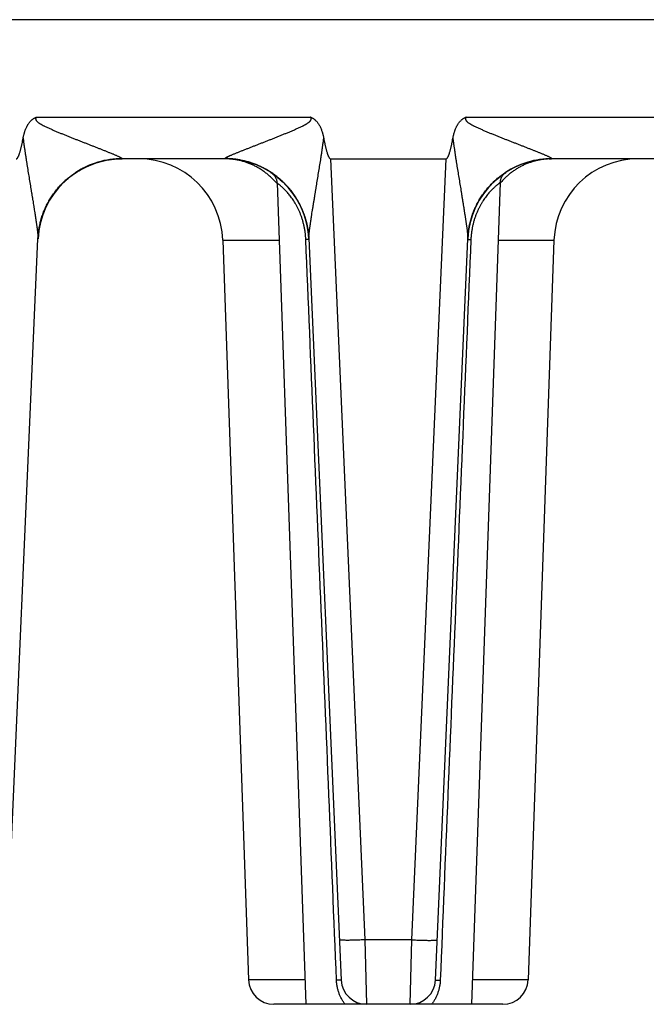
# Model space of a CAD drawing. Header units: inches. Extents: x 0 to 34, y 0 to 22.
# Tile 22 of 224: x 6.8 to 7.6, y 9 to 10.2. Entities that reach past the tile are written whole.
import ezdxf

# ---------------------------------------------------------------- set-up
doc = ezdxf.new("R2010")
doc.units = ezdxf.units.IN
doc.header["$LTSCALE"] = 1.87
doc.header["$MEASUREMENT"] = 0
doc.layers.get('0').update_dxf_attribs({"linetype": 'CONTINUOUS'})

msp = doc.modelspace()

# ---------------------------------------------------------------- linework, layer by layer
at = {"color": 7, "linetype": 'CONTINUOUS'}
for p, q in [((5.6526, 10.2097), (8.6729, 10.2097)), ((6.8488, 10.094), (7.1745, 10.094)), ((7.3592, 10.094), (7.6848, 10.094)), ((6.9477, 10.0444), (6.9507, 10.0445)), ((6.9507, 10.0447), (6.9507, 10.0445)), ((7.0726, 10.0445), (6.9507, 10.0445)), ((7.0726, 10.0445), (7.0726, 10.0447)), ((7.1983, 10.0445), (7.2388, 9.1172)), ((7.1983, 10.0445), (7.3354, 10.0445)), ((7.2949, 9.1172), (7.3354, 10.0445)), ((7.458, 10.0444), (7.4606, 10.0445)), ((7.4611, 10.0447), (7.4611, 10.0445)), ((7.583, 10.0445), (7.4611, 10.0445)), ((7.1275, 10.028), (7.1281, 10.0277)), ((7.128, 10.0277), (7.1286, 10.0273)), ((7.1286, 10.0273), (7.1291, 10.0269)), ((7.406, 10.0279), (7.4065, 10.0282)), ((7.4065, 10.0283), (7.4066, 10.0283)), ((7.1347, 10.0158), (7.1687, 9.0407)), ((7.3998, 10.0163), (7.3657, 9.0407)), ((6.864, 9.9944), (6.8644, 9.995)), ((6.8644, 9.9949), (6.8648, 9.9956)), ((6.8647, 9.9955), (6.8651, 9.9962)), ((6.8651, 9.9961), (6.8655, 9.9968)), ((6.8655, 9.9968), (6.8659, 9.9975)), ((6.8658, 9.9973), (6.8663, 9.9982)), ((6.8662, 9.9979), (6.8667, 9.9987)), ((7.1536, 10.0032), (7.1543, 10.0022)), ((7.1544, 10.0025), (7.1543, 10.0027)), ((7.3744, 9.9944), (7.3748, 9.995)), ((7.3747, 9.9949), (7.3751, 9.9956)), ((7.3751, 9.9955), (7.3755, 9.9962)), ((7.3755, 9.9961), (7.3758, 9.9968)), ((6.8583, 9.9827), (6.8586, 9.9835)), ((6.8585, 9.9832), (6.8589, 9.984)), ((6.8587, 9.9837), (6.8589, 9.9841)), ((6.8589, 9.984), (6.8591, 9.9846)), ((6.8593, 9.9851), (6.8595, 9.9856)), ((6.8595, 9.9856), (6.8598, 9.9861)), ((6.8598, 9.9861), (6.86, 9.9867)), ((6.86, 9.9866), (6.8603, 9.9872)), ((6.8602, 9.9871), (6.8605, 9.9878)), ((6.8605, 9.9876), (6.8608, 9.9883)), ((6.8607, 9.9881), (6.8611, 9.9888)), ((6.8609, 9.9886), (6.8613, 9.9894)), ((6.8612, 9.9891), (6.8616, 9.9899)), ((6.8614, 9.9896), (6.8619, 9.9905)), ((6.8617, 9.9901), (6.862, 9.9906)), ((6.8619, 9.9905), (6.8622, 9.9911)), ((6.8622, 9.991), (6.8625, 9.9917)), ((6.8625, 9.9916), (6.8628, 9.9922)), ((6.8628, 9.9922), (6.8631, 9.9927)), ((6.8631, 9.9927), (6.8634, 9.9933)), ((6.8634, 9.9933), (6.8637, 9.9939)), ((6.8637, 9.9938), (6.8641, 9.9944)), ((7.3687, 9.9827), (7.369, 9.9835)), ((7.3689, 9.9832), (7.3692, 9.984)), ((7.3691, 9.9837), (7.3695, 9.9846)), ((7.3693, 9.9841), (7.3695, 9.9846)), ((7.3697, 9.9851), (7.3699, 9.9856)), ((7.3699, 9.9856), (7.3702, 9.9861)), ((7.3701, 9.9861), (7.3704, 9.9867)), ((7.3704, 9.9866), (7.3707, 9.9872)), ((7.3706, 9.9871), (7.3709, 9.9878)), ((7.3708, 9.9876), (7.3712, 9.9883)), ((7.3711, 9.9881), (7.3714, 9.9888)), ((7.3713, 9.9886), (7.3717, 9.9894)), ((7.3716, 9.9891), (7.372, 9.9899)), ((7.3718, 9.9896), (7.3723, 9.9905)), ((7.3721, 9.9901), (7.3723, 9.9906)), ((7.3723, 9.9905), (7.3726, 9.9911)), ((7.3726, 9.991), (7.3729, 9.9917)), ((7.3729, 9.9916), (7.3732, 9.9922)), ((7.3732, 9.9922), (7.3735, 9.9927)), ((7.3735, 9.9927), (7.3738, 9.9933)), ((7.3738, 9.9933), (7.3741, 9.9939)), ((7.3741, 9.9938), (7.3744, 9.9944)), ((6.8544, 9.9713), (6.8546, 9.9721)), ((6.8545, 9.9718), (6.8547, 9.9725)), ((6.8546, 9.9722), (6.8548, 9.973)), ((6.8548, 9.9727), (6.855, 9.9734)), ((6.8549, 9.9732), (6.8551, 9.9738)), ((6.855, 9.9736), (6.8552, 9.9742)), ((6.8552, 9.9741), (6.8554, 9.9747)), ((6.8555, 9.9751), (6.8556, 9.9755)), ((6.8556, 9.9755), (6.8558, 9.976)), ((6.8558, 9.9759), (6.856, 9.9765)), ((6.8559, 9.9764), (6.8561, 9.977)), ((6.8561, 9.9768), (6.8563, 9.9775)), ((6.8562, 9.9773), (6.8565, 9.978)), ((6.8564, 9.9777), (6.8566, 9.9785)), ((6.8565, 9.9781), (6.8568, 9.979)), ((6.8569, 9.979), (6.857, 9.9795)), ((6.8572, 9.9799), (6.8574, 9.9805)), ((6.8574, 9.9804), (6.8576, 9.981)), ((6.8575, 9.9809), (6.8578, 9.9815)), ((6.8577, 9.9813), (6.858, 9.982)), ((6.8579, 9.9818), (6.8582, 9.9825)), ((6.8581, 9.9823), (6.8584, 9.983)), ((7.1662, 9.9798), (7.1666, 9.9787)), ((7.1664, 9.979), (7.1669, 9.9779)), ((7.1667, 9.9782), (7.167, 9.9775)), ((7.167, 9.9775), (7.1673, 9.9767)), ((7.1672, 9.9768), (7.1675, 9.976)), ((7.1674, 9.9763), (7.1678, 9.9752)), ((7.1677, 9.9755), (7.168, 9.9745)), ((7.1679, 9.9747), (7.1682, 9.9738)), ((7.1682, 9.974), (7.1684, 9.9731)), ((7.1684, 9.9732), (7.1686, 9.9724)), ((7.1686, 9.9725), (7.1688, 9.9717)), ((7.1688, 9.9717), (7.169, 9.971)), ((7.3647, 9.9713), (7.365, 9.9721)), ((7.3649, 9.9718), (7.3651, 9.9725)), ((7.365, 9.9722), (7.3652, 9.973)), ((7.3651, 9.9727), (7.3653, 9.9734)), ((7.3653, 9.9732), (7.3655, 9.9738)), ((7.3654, 9.9736), (7.3656, 9.9742)), ((7.3656, 9.9741), (7.3657, 9.9747)), ((7.3659, 9.9751), (7.366, 9.9755)), ((7.366, 9.9755), (7.3662, 9.976)), ((7.3661, 9.9759), (7.3663, 9.9765)), ((7.3663, 9.9764), (7.3665, 9.977)), ((7.3664, 9.9768), (7.3667, 9.9775)), ((7.3666, 9.9773), (7.3668, 9.978)), ((7.3668, 9.9777), (7.367, 9.9785)), ((7.3669, 9.9781), (7.3672, 9.979)), ((7.3672, 9.979), (7.3674, 9.9795)), ((7.3676, 9.9799), (7.3678, 9.9805)), ((7.3677, 9.9804), (7.368, 9.981)), ((7.3679, 9.9809), (7.3682, 9.9815)), ((7.3681, 9.9813), (7.3684, 9.982)), ((7.3683, 9.9818), (7.3686, 9.9825)), ((7.3685, 9.9823), (7.3688, 9.983)), ((6.8518, 9.9592), (6.8519, 9.96)), ((6.8519, 9.9599), (6.852, 9.9606)), ((6.852, 9.9609), (6.8522, 9.9616)), ((6.852, 9.9604), (6.8521, 9.9612)), ((6.8522, 9.962), (6.8524, 9.9629)), ((6.8522, 9.9615), (6.8523, 9.9622)), ((6.8523, 9.9626), (6.8525, 9.9633)), ((6.8524, 9.9629), (6.8526, 9.9637)), ((6.8525, 9.9636), (6.8527, 9.9643)), ((6.8526, 9.9641), (6.8528, 9.9647)), ((6.8527, 9.9646), (6.8528, 9.9651)), ((6.8528, 9.965), (6.853, 9.9658)), ((6.8529, 9.9654), (6.853, 9.9659)), ((6.853, 9.9658), (6.8532, 9.9665)), ((6.8531, 9.9663), (6.8532, 9.9669)), ((6.8532, 9.9668), (6.8533, 9.9673)), ((6.8533, 9.9672), (6.8534, 9.9677)), ((6.8534, 9.9676), (6.8536, 9.9685)), ((6.8535, 9.9681), (6.8537, 9.9689)), ((6.8536, 9.9685), (6.8538, 9.9693)), ((6.8537, 9.969), (6.8539, 9.9697)), ((6.8539, 9.9695), (6.854, 9.9701)), ((6.854, 9.9699), (6.8541, 9.9705)), ((6.8541, 9.9704), (6.8542, 9.9709)), ((6.8542, 9.9708), (6.8544, 9.9713)), ((7.169, 9.971), (7.1692, 9.9703)), ((7.1692, 9.9703), (7.1694, 9.9696)), ((7.1694, 9.9697), (7.1696, 9.9689)), ((7.1695, 9.9691), (7.1697, 9.9682)), ((7.1697, 9.9684), (7.1699, 9.9676)), ((7.1698, 9.9678), (7.1701, 9.9669)), ((7.17, 9.9672), (7.1702, 9.9663)), ((7.1701, 9.9667), (7.1703, 9.9656)), ((7.1702, 9.9661), (7.1704, 9.9655)), ((7.1703, 9.9656), (7.1705, 9.965)), ((7.1706, 9.9644), (7.1707, 9.9639)), ((7.1707, 9.9639), (7.1708, 9.9633)), ((7.1708, 9.9633), (7.1709, 9.9628)), ((7.1709, 9.9628), (7.171, 9.9622)), ((7.171, 9.9623), (7.1711, 9.9617)), ((7.1711, 9.9618), (7.1712, 9.9612)), ((7.1712, 9.9613), (7.1713, 9.9607)), ((7.1713, 9.9609), (7.1714, 9.9602)), ((7.1713, 9.9604), (7.1714, 9.9597)), ((7.1714, 9.9599), (7.1715, 9.9592)), ((7.3622, 9.9592), (7.3623, 9.96)), ((7.3623, 9.9604), (7.3625, 9.9612)), ((7.3623, 9.9599), (7.3624, 9.9606)), ((7.3624, 9.9609), (7.3625, 9.9616)), ((7.3625, 9.9615), (7.3627, 9.9622)), ((7.3626, 9.962), (7.3628, 9.9629)), ((7.3627, 9.9626), (7.3628, 9.9633)), ((7.3628, 9.9629), (7.3629, 9.9637)), ((7.3629, 9.9636), (7.3631, 9.9643)), ((7.363, 9.9641), (7.3631, 9.9647)), ((7.3631, 9.9646), (7.3632, 9.9651)), ((7.3632, 9.965), (7.3634, 9.9658)), ((7.3633, 9.9654), (7.3634, 9.9662)), ((7.3634, 9.9659), (7.3635, 9.9665)), ((7.3635, 9.9663), (7.3636, 9.9669)), ((7.3636, 9.9668), (7.3637, 9.9673)), ((7.3637, 9.9672), (7.3638, 9.9677)), ((7.3638, 9.9676), (7.3639, 9.9681)), ((7.3639, 9.9681), (7.3641, 9.9689)), ((7.364, 9.9685), (7.3642, 9.9693)), ((7.3641, 9.969), (7.3643, 9.9697)), ((7.3642, 9.9695), (7.3644, 9.9701)), ((7.3644, 9.9699), (7.3645, 9.9705)), ((7.3645, 9.9704), (7.3646, 9.9709)), ((7.3646, 9.9708), (7.3647, 9.9713)), ((6.8124, 9.0694), (6.8508, 9.9496)), ((6.8508, 9.95), (6.8509, 9.9503)), ((6.8508, 9.9496), (6.8508, 9.9501)), ((6.8508, 9.95), (6.8508, 9.9496)), ((6.8509, 9.9517), (6.851, 9.9523)), ((6.8509, 9.9512), (6.851, 9.9517)), ((6.8509, 9.9503), (6.8509, 9.9512)), ((6.851, 9.9527), (6.8511, 9.9532)), ((6.851, 9.9523), (6.851, 9.9527)), ((6.8511, 9.9537), (6.8512, 9.9544)), ((6.8511, 9.9532), (6.8511, 9.9538)), ((6.8512, 9.9547), (6.8513, 9.9553)), ((6.8512, 9.9542), (6.8512, 9.9547)), ((6.8513, 9.9558), (6.8514, 9.9564)), ((6.8513, 9.9553), (6.8514, 9.956)), ((6.8514, 9.9563), (6.8515, 9.957)), ((6.8515, 9.9574), (6.8516, 9.9581)), ((6.8515, 9.9569), (6.8515, 9.9575)), ((6.8516, 9.9581), (6.8517, 9.9588)), ((6.8517, 9.9587), (6.8518, 9.9593)), ((7.1725, 9.9488), (7.1689, 9.9487)), ((7.1715, 9.9595), (7.1716, 9.9586)), ((7.1716, 9.9588), (7.1717, 9.9582)), ((7.1716, 9.9583), (7.1718, 9.9574)), ((7.1717, 9.9578), (7.1718, 9.957)), ((7.1718, 9.9571), (7.1719, 9.9563)), ((7.1719, 9.9566), (7.172, 9.9559)), ((7.1719, 9.956), (7.172, 9.9553)), ((7.172, 9.9555), (7.1721, 9.9548)), ((7.1721, 9.955), (7.1721, 9.9544)), ((7.1721, 9.9545), (7.1722, 9.9538)), ((7.1722, 9.9539), (7.1722, 9.9533)), ((7.1722, 9.9533), (7.1723, 9.9528)), ((7.1722, 9.953), (7.1723, 9.9525)), ((7.1723, 9.9525), (7.1723, 9.952)), ((7.1723, 9.9521), (7.1724, 9.9515)), ((7.1724, 9.9515), (7.1724, 9.951)), ((7.1724, 9.951), (7.1724, 9.9505)), ((7.1724, 9.9506), (7.1724, 9.9501)), ((7.1724, 9.9503), (7.1725, 9.95)), ((7.1725, 9.9502), (7.2109, 9.0694)), ((7.3228, 9.0694), (7.3612, 9.9496)), ((7.3612, 9.9503), (7.3613, 9.9512)), ((7.3612, 9.95), (7.3612, 9.9503)), ((7.3612, 9.9496), (7.3612, 9.9501)), ((7.3612, 9.95), (7.3612, 9.9496)), ((7.3612, 9.9488), (7.3649, 9.9487)), ((7.3613, 9.9517), (7.3614, 9.9523)), ((7.3613, 9.9512), (7.3613, 9.9517)), ((7.3614, 9.9532), (7.3615, 9.9538)), ((7.3614, 9.9527), (7.3615, 9.9532)), ((7.3614, 9.9523), (7.3614, 9.9527)), ((7.3615, 9.9542), (7.3616, 9.9547)), ((7.3615, 9.9537), (7.3616, 9.9544)), ((7.3616, 9.9553), (7.3617, 9.956)), ((7.3616, 9.9547), (7.3617, 9.9553)), ((7.3617, 9.9558), (7.3618, 9.9564)), ((7.3618, 9.9569), (7.3619, 9.9575)), ((7.3618, 9.9563), (7.3619, 9.957)), ((7.3619, 9.9574), (7.362, 9.9581)), ((7.362, 9.9581), (7.3621, 9.9588)), ((7.3621, 9.9587), (7.3622, 9.9593)), ((7.0703, 9.948), (7.1009, 9.0696)), ((7.0703, 9.948), (7.137, 9.948)), ((7.3974, 9.948), (7.4635, 9.948)), ((7.4635, 9.948), (7.4328, 9.0696)), ((7.2949, 9.1172), (7.2388, 9.1172)), ((7.2388, 9.1172), (7.2409, 9.0407)), ((7.2928, 9.0407), (7.2949, 9.1172)), ((7.1677, 9.0696), (7.1009, 9.0696)), ((7.2109, 9.0694), (7.2053, 9.0692)), ((7.3228, 9.0694), (7.3285, 9.0692)), ((7.4328, 9.0696), (7.3667, 9.0696)), ((7.4029, 9.0407), (7.1309, 9.0407))]:
    msp.add_line(p, q, dxfattribs=at)
for points in [[(6.8961, 10.0282), (6.8977, 10.0293), (6.8995, 10.0304), (6.9014, 10.0315), (6.9036, 10.0327), (6.9059, 10.0339), (6.9085, 10.0351), (6.9112, 10.0363), (6.9141, 10.0375), (6.917, 10.0386), (6.92, 10.0396), (6.923, 10.0406), (6.926, 10.0414), (6.9291, 10.0421), (6.9321, 10.0427), (6.9352, 10.0433), (6.9383, 10.0437), (6.9415, 10.044), (6.9446, 10.0443), (6.9477, 10.0444)], [(6.8666, 9.9985), (6.867, 9.9991), (6.8673, 9.9997), (6.8677, 10.0003), (6.8682, 10.0009), (6.8686, 10.0015), (6.869, 10.0021), (6.8694, 10.0027), (6.8699, 10.0034), (6.8703, 10.004), (6.8708, 10.0046), (6.8712, 10.0052), (6.8717, 10.0058), (6.8722, 10.0064), (6.8727, 10.0071), (6.8732, 10.0077), (6.8737, 10.0083), (6.8743, 10.0089), (6.8748, 10.0096), (6.8753, 10.0102), (6.8759, 10.0108), (6.8765, 10.0115), (6.877, 10.0121), (6.8776, 10.0128), (6.8783, 10.0134), (6.8789, 10.0141), (6.8796, 10.0147), (6.8802, 10.0154), (6.881, 10.0162), (6.8818, 10.0169), (6.8826, 10.0177), (6.8835, 10.0186), (6.8845, 10.0194), (6.8855, 10.0203), (6.8865, 10.0212), (6.8876, 10.0221), (6.8888, 10.023), (6.89, 10.0239), (6.8912, 10.0249), (6.8925, 10.0258), (6.8939, 10.0268), (6.8954, 10.0278), (6.8961, 10.0282)], [(7.1289, 10.0271), (7.1298, 10.0265), (7.1317, 10.0251), (7.1336, 10.0237), (7.1353, 10.0224), (7.1369, 10.021), (7.1385, 10.0197), (7.14, 10.0184), (7.1414, 10.0171), (7.1427, 10.0158), (7.144, 10.0145), (7.1452, 10.0132), (7.1464, 10.012), (7.1475, 10.0107), (7.1486, 10.0095), (7.1496, 10.0083), (7.1505, 10.0071), (7.1515, 10.006), (7.1523, 10.0048), (7.1532, 10.0037), (7.154, 10.0026), (7.1547, 10.0015), (7.1555, 10.0005), (7.1561, 9.9994), (7.1568, 9.9984), (7.1574, 9.9974), (7.158, 9.9964), (7.1586, 9.9955), (7.1592, 9.9945), (7.1597, 9.9936), (7.1602, 9.9926), (7.1607, 9.9917), (7.1612, 9.9908), (7.1617, 9.9899), (7.1621, 9.989), (7.1626, 9.9881), (7.163, 9.9872), (7.1634, 9.9864), (7.1638, 9.9855), (7.1642, 9.9847), (7.1645, 9.9839), (7.1649, 9.983), (7.1652, 9.9822), (7.1655, 9.9814), (7.1659, 9.9806), (7.1662, 9.9798)], [(7.1291, 10.0269), (7.1296, 10.0265), (7.1301, 10.026), (7.1306, 10.0255), (7.1311, 10.0249), (7.1316, 10.0244), (7.132, 10.0238), (7.1324, 10.0232), (7.1328, 10.0225), (7.1331, 10.0219), (7.1334, 10.0212), (7.1337, 10.0206), (7.1339, 10.0199), (7.1341, 10.0192), (7.1343, 10.0185), (7.1345, 10.0178), (7.1346, 10.0171), (7.1346, 10.0163), (7.1347, 10.0158)], [(7.1383, 10.0199), (7.139, 10.0193), (7.1404, 10.018), (7.1418, 10.0167), (7.1431, 10.0154), (7.1443, 10.0141), (7.1455, 10.0129), (7.1467, 10.0116), (7.1478, 10.0104), (7.1489, 10.0092), (7.1499, 10.0079), (7.1509, 10.0067), (7.1518, 10.0055), (7.1527, 10.0043), (7.1536, 10.0032)], [(7.3758, 9.9968), (7.3762, 9.9973), (7.3766, 9.9979), (7.3769, 9.9985), (7.3773, 9.9991), (7.3777, 9.9997), (7.3781, 10.0003), (7.3785, 10.0009), (7.3789, 10.0015), (7.3794, 10.0021), (7.3798, 10.0027), (7.3802, 10.0034), (7.3807, 10.004), (7.3812, 10.0046), (7.3816, 10.0052), (7.3821, 10.0058), (7.3826, 10.0064), (7.3831, 10.0071), (7.3836, 10.0077), (7.3841, 10.0083), (7.3846, 10.0089), (7.3852, 10.0096), (7.3857, 10.0102), (7.3863, 10.0108), (7.3868, 10.0115), (7.3874, 10.0121), (7.388, 10.0128), (7.3886, 10.0134), (7.3893, 10.0141), (7.3899, 10.0147), (7.3906, 10.0154), (7.3913, 10.0162), (7.3921, 10.0169), (7.393, 10.0177), (7.3939, 10.0186), (7.3949, 10.0194), (7.3959, 10.0203), (7.3969, 10.0212), (7.398, 10.0221), (7.3992, 10.023), (7.4004, 10.0239), (7.4016, 10.0249), (7.4029, 10.0258), (7.4043, 10.0268), (7.4057, 10.0278), (7.4062, 10.028)], [(7.3998, 10.0163), (7.3998, 10.0168), (7.3999, 10.0176), (7.4, 10.0183), (7.4001, 10.019), (7.4003, 10.0197), (7.4005, 10.0204), (7.4008, 10.0211), (7.401, 10.0218), (7.4013, 10.0224), (7.4017, 10.0231), (7.4021, 10.0237), (7.4025, 10.0243), (7.4029, 10.0249), (7.4033, 10.0255), (7.4038, 10.026), (7.4043, 10.0265), (7.4049, 10.027), (7.4054, 10.0275), (7.406, 10.0279)], [(6.8591, 9.9846), (6.8593, 9.9851), (6.8595, 9.9856)], [(7.3695, 9.9846), (7.3697, 9.9851), (7.3699, 9.9856)], [(6.8553, 9.9746), (6.8555, 9.9751), (6.8556, 9.9755)], [(6.8567, 9.9786), (6.857, 9.9795), (6.8572, 9.98)], [(7.3657, 9.9746), (7.3659, 9.9751), (7.366, 9.9755)], [(7.3671, 9.9786), (7.3674, 9.9795), (7.3676, 9.98)], [(7.1705, 9.965), (7.1706, 9.9644), (7.1707, 9.9639)]]:
    msp.add_lwpolyline(points, dxfattribs=at)
for centre, radius, start, end in [((6.9507, 9.9445), 0.1, 90, 177.0422), ((6.9507, 9.9444), 0.1003, 89.9589, 123.2599), ((6.9703, 9.9445), 0.1, 2, 90), ((7.0726, 9.9445), 0.1, 2.9539, 90), ((7.4611, 9.9445), 0.1, 90, 177.0461), ((7.461, 9.9444), 0.1003, 89.9589, 123.2599), ((7.5635, 9.9445), 0.1, 90, 178), ((7.468, 9.9566), 0.0904, 138.8255, 139.0129), ((7.0735, 9.9453), 0.0991, 3.4593, 35.2886), ((6.8346, 9.9502), 0.0163, 359.1261, 359.397), ((7.3449, 9.9502), 0.0163, 359.1261, 359.397), ((7.1309, 9.0707), 0.03, 182, 270), ((7.2409, 9.0707), 0.03, 182.5, 270), ((7.2928, 9.0707), 0.03, 270, 357.4999), ((7.4029, 9.0707), 0.03, 270, 358)]:
    msp.add_arc(centre, radius, start, end, dxfattribs=at)
for points, knots in [([(6.8332, 10.0689), (6.8334, 10.0702), (6.8337, 10.0717), (6.8342, 10.0736), (6.8345, 10.0745), (6.8347, 10.0755), (6.8351, 10.0767), (6.8355, 10.0779), (6.8359, 10.0791), (6.8364, 10.0803), (6.8371, 10.0818), (6.8378, 10.0832), (6.8384, 10.0844), (6.8391, 10.0855), (6.84, 10.0868), (6.8411, 10.0883), (6.8424, 10.0898), (6.8436, 10.0908), (6.8446, 10.0916), (6.8454, 10.0922), (6.8461, 10.0926), (6.8467, 10.093), (6.8471, 10.0932), (6.8475, 10.0934), (6.8479, 10.0936), (6.8484, 10.0938), (6.8487, 10.094), (6.8488, 10.094)], [0, 0, 0, 0, 0.124997, 0.15625, 0.187503, 0.218755, 0.250008, 0.312511, 0.343764, 0.375016, 0.437517, 0.500017, 0.53127, 0.562522, 0.625018, 0.687511, 0.750002, 0.812488, 0.84374, 0.874991, 0.906241, 0.921868, 0.937494, 0.953121, 0.968747, 0.984374, 1, 1, 1, 1]), ([(6.8488, 10.094), (6.8488, 10.094), (6.8487, 10.0938), (6.8485, 10.0936), (6.8484, 10.0934), (6.8483, 10.0932), (6.8482, 10.0929), (6.8481, 10.0927), (6.8481, 10.0924), (6.848, 10.0922), (6.848, 10.0919), (6.848, 10.0917), (6.8481, 10.0914), (6.8481, 10.0911), (6.8483, 10.0907), (6.8485, 10.0902), (6.8488, 10.0898), (6.8491, 10.0894), (6.8495, 10.089), (6.8499, 10.0887), (6.8502, 10.0883), (6.8508, 10.0879), (6.8515, 10.0874), (6.8522, 10.0869), (6.8527, 10.0865), (6.8533, 10.0862), (6.854, 10.0857), (6.8549, 10.0852), (6.8558, 10.0847), (6.8567, 10.0842), (6.8576, 10.0838), (6.8588, 10.0832), (6.8604, 10.0824), (6.8622, 10.0815), (6.8641, 10.0807), (6.8659, 10.0799), (6.8678, 10.0791), (6.8697, 10.0783), (6.8715, 10.0775), (6.874, 10.0764), (6.8772, 10.0751), (6.8809, 10.0736), (6.8847, 10.0721), (6.8884, 10.0706), (6.8921, 10.0691), (6.8959, 10.0676), (6.8996, 10.0662), (6.9033, 10.0647), (6.9069, 10.0633), (6.9106, 10.0619), (6.9142, 10.0604), (6.9172, 10.0593), (6.9196, 10.0583), (6.9214, 10.0576), (6.9232, 10.0569), (6.9255, 10.056), (6.9278, 10.0551), (6.9301, 10.0542), (6.9318, 10.0535), (6.9335, 10.0528), (6.9351, 10.0522), (6.9367, 10.0515), (6.9383, 10.0509), (6.9399, 10.0502), (6.9414, 10.0496), (6.9428, 10.049), (6.9442, 10.0484), (6.9455, 10.0478), (6.9467, 10.0472), (6.9477, 10.0468), (6.9484, 10.0464), (6.9488, 10.0462), (6.9493, 10.0459), (6.9496, 10.0457), (6.95, 10.0455), (6.9502, 10.0454), (6.9504, 10.0452), (6.9505, 10.0451), (6.9505, 10.0451), (6.9506, 10.045), (6.9507, 10.0449), (6.9507, 10.0449), (6.9507, 10.0448), (6.9507, 10.0447), (6.9507, 10.0447)], [0, 0, 0, 0, 0.002203, 0.004405, 0.006608, 0.00881, 0.011012, 0.013214, 0.015414, 0.017615, 0.019815, 0.022014, 0.024213, 0.026411, 0.030803, 0.035196, 0.039588, 0.043981, 0.048373, 0.052765, 0.057156, 0.061547, 0.070327, 0.079107, 0.083496, 0.087885, 0.096661, 0.105436, 0.114208, 0.122979, 0.131748, 0.140514, 0.15804, 0.175557, 0.193063, 0.210558, 0.228041, 0.245511, 0.262968, 0.28041, 0.315247, 0.350014, 0.384702, 0.419302, 0.453801, 0.488186, 0.522442, 0.55655, 0.590487, 0.624227, 0.657738, 0.690977, 0.70748, 0.723895, 0.740213, 0.756423, 0.788478, 0.80429, 0.819939, 0.8354, 0.850646, 0.865649, 0.880369, 0.894761, 0.908768, 0.922318, 0.935324, 0.947673, 0.959224, 0.969798, 0.974654, 0.979181, 0.983344, 0.987112, 0.990449, 0.993319, 0.994572, 0.995701, 0.996704, 0.997581, 0.998336, 0.998978, 0.999523, 1, 1, 1, 1]), ([(7.0726, 10.0447), (7.0726, 10.0447), (7.0726, 10.0448), (7.0726, 10.0449), (7.0726, 10.0449), (7.0727, 10.045), (7.0728, 10.0451), (7.0728, 10.0451), (7.0729, 10.0452), (7.0731, 10.0453), (7.0732, 10.0454), (7.0733, 10.0455), (7.0735, 10.0456), (7.0737, 10.0458), (7.074, 10.0459), (7.0745, 10.0462), (7.0749, 10.0464), (7.0754, 10.0467), (7.076, 10.0469), (7.0765, 10.0472), (7.0771, 10.0475), (7.0778, 10.0478), (7.0784, 10.0481), (7.0793, 10.0485), (7.0805, 10.049), (7.0819, 10.0496), (7.0834, 10.0502), (7.085, 10.0509), (7.0866, 10.0515), (7.0882, 10.0522), (7.0898, 10.0528), (7.0915, 10.0535), (7.0932, 10.0542), (7.0949, 10.0549), (7.0966, 10.0555), (7.0984, 10.0562), (7.1001, 10.0569), (7.1019, 10.0576), (7.1037, 10.0583), (7.1061, 10.0593), (7.1091, 10.0604), (7.1121, 10.0616), (7.1145, 10.0626), (7.117, 10.0635), (7.12, 10.0647), (7.1237, 10.0662), (7.1274, 10.0676), (7.1312, 10.0691), (7.1349, 10.0706), (7.1386, 10.0721), (7.1424, 10.0736), (7.1461, 10.0751), (7.1499, 10.0767), (7.153, 10.078), (7.1555, 10.0791), (7.1574, 10.0799), (7.1592, 10.0807), (7.1611, 10.0815), (7.1629, 10.0824), (7.1645, 10.0832), (7.1657, 10.0838), (7.1666, 10.0842), (7.1675, 10.0847), (7.1682, 10.0851), (7.1688, 10.0855), (7.1693, 10.0857), (7.1697, 10.086), (7.1701, 10.0862), (7.1706, 10.0865), (7.1711, 10.0869), (7.1718, 10.0874), (7.1725, 10.0879), (7.1731, 10.0883), (7.1734, 10.0887), (7.1738, 10.089), (7.1741, 10.0894), (7.1745, 10.0898), (7.1747, 10.0901), (7.1749, 10.0904), (7.175, 10.0907), (7.1751, 10.0909), (7.1752, 10.0912), (7.1752, 10.0914), (7.1753, 10.0917), (7.1753, 10.0919), (7.1753, 10.0922), (7.1752, 10.0924), (7.1752, 10.0927), (7.1751, 10.0929), (7.175, 10.0932), (7.1749, 10.0933), (7.1748, 10.0935), (7.1748, 10.0936), (7.1747, 10.0937), (7.1746, 10.0939), (7.1745, 10.094), (7.1745, 10.094)], [0, 0, 0, 0, 0.000477, 0.001022, 0.001664, 0.00242, 0.003298, 0.004301, 0.005429, 0.00668, 0.008054, 0.009549, 0.011163, 0.012889, 0.01666, 0.020821, 0.025344, 0.030201, 0.035356, 0.04078, 0.046443, 0.052327, 0.058411, 0.064676, 0.077684, 0.091233, 0.105238, 0.119632, 0.134352, 0.149353, 0.164601, 0.180062, 0.195708, 0.211521, 0.227483, 0.243577, 0.259787, 0.276104, 0.292519, 0.309022, 0.342261, 0.375771, 0.392615, 0.409511, 0.443448, 0.477556, 0.511811, 0.546196, 0.580695, 0.615295, 0.649983, 0.68475, 0.719586, 0.754485, 0.771955, 0.789438, 0.806932, 0.824438, 0.841955, 0.859481, 0.868247, 0.877016, 0.885787, 0.894559, 0.898947, 0.903334, 0.907722, 0.91211, 0.916499, 0.920888, 0.929668, 0.938448, 0.942839, 0.94723, 0.951622, 0.956014, 0.960406, 0.964799, 0.966996, 0.969193, 0.971391, 0.973589, 0.975787, 0.977986, 0.980185, 0.982385, 0.984585, 0.986786, 0.988988, 0.991189, 0.993392, 0.994493, 0.995594, 0.996696, 0.997797, 1, 1, 1, 1]), ([(7.1745, 10.094), (7.1745, 10.094), (7.1747, 10.0939), (7.1749, 10.0938), (7.1751, 10.0937), (7.1753, 10.0936), (7.1756, 10.0935), (7.1758, 10.0934), (7.176, 10.0933), (7.1763, 10.0932), (7.1766, 10.093), (7.1772, 10.0926), (7.1781, 10.092), (7.1792, 10.0913), (7.1801, 10.0904), (7.1811, 10.0895), (7.1822, 10.0883), (7.1833, 10.0868), (7.1844, 10.0852), (7.1857, 10.083), (7.1866, 10.0809), (7.1873, 10.0791), (7.1878, 10.0779), (7.1883, 10.0764), (7.1888, 10.0749), (7.1891, 10.0736), (7.1894, 10.0724), (7.1898, 10.0708), (7.19, 10.0695), (7.1901, 10.0689)], [0, 0, 0, 0, 0.007814, 0.015627, 0.023441, 0.031254, 0.039068, 0.046882, 0.054696, 0.062509, 0.078136, 0.093764, 0.125016, 0.187501, 0.218754, 0.250008, 0.3125, 0.374996, 0.437495, 0.499995, 0.624959, 0.656213, 0.687467, 0.749972, 0.812478, 0.843732, 0.874986, 0.937493, 1, 1, 1, 1]), ([(7.3435, 10.0689), (7.3438, 10.0702), (7.3441, 10.0717), (7.3446, 10.0736), (7.3448, 10.0745), (7.3451, 10.0755), (7.3455, 10.0767), (7.3459, 10.0779), (7.3463, 10.0791), (7.3468, 10.0803), (7.3474, 10.0818), (7.3482, 10.0832), (7.3488, 10.0844), (7.3494, 10.0855), (7.3503, 10.0868), (7.3515, 10.0883), (7.3528, 10.0898), (7.354, 10.0908), (7.355, 10.0916), (7.3558, 10.0922), (7.3565, 10.0926), (7.357, 10.093), (7.3575, 10.0932), (7.3579, 10.0934), (7.3583, 10.0936), (7.3588, 10.0938), (7.3591, 10.094), (7.3592, 10.094)], [0, 0, 0, 0, 0.124997, 0.15625, 0.187503, 0.218755, 0.250008, 0.312511, 0.343764, 0.375016, 0.437517, 0.500017, 0.53127, 0.562522, 0.625018, 0.687511, 0.750002, 0.812488, 0.84374, 0.874991, 0.906241, 0.921868, 0.937494, 0.953121, 0.968747, 0.984374, 1, 1, 1, 1]), ([(7.3592, 10.094), (7.3591, 10.094), (7.359, 10.0938), (7.3589, 10.0936), (7.3588, 10.0934), (7.3587, 10.0932), (7.3586, 10.0929), (7.3585, 10.0927), (7.3584, 10.0924), (7.3584, 10.0922), (7.3584, 10.0919), (7.3584, 10.0917), (7.3584, 10.0914), (7.3585, 10.0911), (7.3587, 10.0907), (7.3589, 10.0902), (7.3592, 10.0898), (7.3595, 10.0894), (7.3599, 10.089), (7.3602, 10.0887), (7.3606, 10.0883), (7.3611, 10.0879), (7.3618, 10.0874), (7.3625, 10.0869), (7.3631, 10.0865), (7.3637, 10.0862), (7.3644, 10.0857), (7.3653, 10.0852), (7.3662, 10.0847), (7.3671, 10.0842), (7.368, 10.0838), (7.3692, 10.0832), (7.3707, 10.0824), (7.3726, 10.0815), (7.3744, 10.0807), (7.3763, 10.0799), (7.3782, 10.0791), (7.38, 10.0783), (7.3819, 10.0775), (7.3844, 10.0764), (7.3875, 10.0751), (7.3913, 10.0736), (7.395, 10.0721), (7.3988, 10.0706), (7.4025, 10.0691), (7.4062, 10.0676), (7.4099, 10.0662), (7.4136, 10.0647), (7.4173, 10.0633), (7.421, 10.0619), (7.4246, 10.0604), (7.4276, 10.0593), (7.43, 10.0583), (7.4318, 10.0576), (7.4336, 10.0569), (7.4359, 10.056), (7.4382, 10.0551), (7.4405, 10.0542), (7.4422, 10.0535), (7.4438, 10.0528), (7.4455, 10.0522), (7.4471, 10.0515), (7.4487, 10.0509), (7.4502, 10.0502), (7.4517, 10.0496), (7.4532, 10.049), (7.4546, 10.0484), (7.4559, 10.0478), (7.4571, 10.0472), (7.458, 10.0468), (7.4587, 10.0464), (7.4592, 10.0462), (7.4596, 10.0459), (7.46, 10.0457), (7.4603, 10.0455), (7.4606, 10.0454), (7.4607, 10.0452), (7.4608, 10.0451), (7.4609, 10.0451), (7.461, 10.045), (7.461, 10.0449), (7.4611, 10.0449), (7.4611, 10.0448), (7.4611, 10.0447), (7.4611, 10.0447)], [0, 0, 0, 0, 0.002203, 0.004405, 0.006608, 0.00881, 0.011012, 0.013214, 0.015414, 0.017615, 0.019815, 0.022014, 0.024213, 0.026411, 0.030803, 0.035196, 0.039588, 0.043981, 0.048373, 0.052765, 0.057156, 0.061547, 0.070327, 0.079107, 0.083496, 0.087885, 0.096661, 0.105436, 0.114208, 0.122979, 0.131748, 0.140514, 0.15804, 0.175557, 0.193063, 0.210558, 0.228041, 0.245511, 0.262968, 0.28041, 0.315247, 0.350014, 0.384702, 0.419302, 0.453801, 0.488186, 0.522442, 0.55655, 0.590487, 0.624227, 0.657738, 0.690977, 0.70748, 0.723895, 0.740213, 0.756423, 0.788478, 0.80429, 0.819939, 0.8354, 0.850646, 0.865649, 0.880369, 0.894761, 0.908768, 0.922318, 0.935324, 0.947673, 0.959224, 0.969798, 0.974654, 0.979181, 0.983344, 0.987112, 0.990449, 0.993319, 0.994572, 0.995701, 0.996704, 0.997581, 0.998336, 0.998978, 0.999523, 1, 1, 1, 1]), ([(6.825, 10.0445), (6.8251, 10.0445), (6.8252, 10.0445), (6.8254, 10.0445), (6.8256, 10.0446), (6.8258, 10.0447), (6.8259, 10.0449), (6.8261, 10.045), (6.8264, 10.0453), (6.8266, 10.0456), (6.8268, 10.046), (6.827, 10.0463), (6.8273, 10.0468), (6.8276, 10.0474), (6.8279, 10.0482), (6.8282, 10.0489), (6.8285, 10.0497), (6.8288, 10.0505), (6.8291, 10.0515), (6.8295, 10.0528), (6.83, 10.0544), (6.8304, 10.056), (6.8308, 10.0576), (6.8312, 10.0592), (6.8315, 10.0608), (6.832, 10.063), (6.8326, 10.0657), (6.833, 10.0678), (6.8332, 10.0689)], [0, 0, 0, 0, 0.007804, 0.015611, 0.02342, 0.031231, 0.039044, 0.046857, 0.062477, 0.078101, 0.093726, 0.109351, 0.124977, 0.156226, 0.187476, 0.218727, 0.249978, 0.281229, 0.31248, 0.374981, 0.437483, 0.499984, 0.562486, 0.624988, 0.687491, 0.749993, 0.874996, 1, 1, 1, 1]), ([(6.8332, 10.0689), (6.8333, 10.0676), (6.8336, 10.0656), (6.8339, 10.063), (6.8342, 10.0611), (6.8344, 10.0591), (6.8348, 10.0565), (6.8353, 10.0532), (6.8359, 10.0493), (6.8365, 10.0455), (6.8371, 10.0416), (6.8379, 10.0364), (6.8389, 10.0299), (6.8402, 10.0222), (6.8414, 10.0145), (6.8425, 10.0081), (6.8433, 10.003), (6.844, 9.9992), (6.8446, 9.9954), (6.8452, 9.9916), (6.8457, 9.9885), (6.8461, 9.9859), (6.8465, 9.9835), (6.8469, 9.981), (6.8473, 9.9785), (6.8476, 9.9766), (6.8478, 9.9748), (6.8481, 9.973), (6.8484, 9.9711), (6.8487, 9.9693), (6.8489, 9.9675), (6.8492, 9.9658), (6.8494, 9.964), (6.8497, 9.9623), (6.8499, 9.9605), (6.8501, 9.9591), (6.8502, 9.958), (6.8503, 9.9572), (6.8504, 9.9564), (6.8505, 9.9556), (6.8505, 9.9548), (6.8506, 9.9541), (6.8507, 9.9534), (6.8507, 9.953), (6.8507, 9.9526), (6.8508, 9.9523), (6.8508, 9.9519), (6.8508, 9.9516), (6.8508, 9.9513), (6.8508, 9.9509), (6.8508, 9.9506), (6.8508, 9.9503), (6.8508, 9.9501), (6.8508, 9.9501)], [0, 0, 0, 0, 0.0329, 0.049343, 0.065781, 0.082214, 0.098641, 0.131478, 0.164289, 0.197074, 0.229828, 0.26255, 0.327884, 0.393045, 0.457999, 0.522694, 0.554926, 0.587066, 0.619103, 0.651022, 0.682804, 0.698635, 0.714421, 0.745843, 0.761472, 0.777037, 0.792532, 0.807945, 0.823264, 0.838485, 0.853594, 0.868562, 0.883374, 0.898005, 0.912415, 0.926559, 0.933511, 0.940373, 0.947137, 0.953779, 0.960286, 0.966651, 0.972844, 0.975857, 0.978814, 0.981728, 0.984587, 0.987368, 0.990058, 0.992656, 0.995189, 0.997648, 1, 1, 1, 1]), ([(7.1725, 9.9496), (7.1725, 9.9498), (7.1725, 9.9502), (7.1725, 9.9508), (7.1725, 9.9514), (7.1725, 9.9521), (7.1726, 9.9528), (7.1726, 9.9535), (7.1727, 9.9542), (7.1728, 9.9549), (7.1728, 9.9554), (7.1729, 9.9559), (7.1729, 9.9566), (7.173, 9.9574), (7.1732, 9.9585), (7.1733, 9.9596), (7.1734, 9.9608), (7.1736, 9.9619), (7.1738, 9.9634), (7.174, 9.9648), (7.1742, 9.966), (7.1743, 9.9672), (7.1746, 9.9687), (7.1748, 9.9705), (7.1751, 9.9724), (7.1754, 9.9742), (7.1757, 9.9767), (7.1762, 9.9798), (7.1767, 9.9829), (7.1771, 9.9854), (7.1774, 9.9873), (7.1777, 9.9892), (7.1781, 9.9917), (7.1787, 9.9949), (7.1793, 9.9987), (7.1799, 10.0026), (7.1805, 10.0064), (7.1812, 10.0103), (7.182, 10.0154), (7.1831, 10.0219), (7.1843, 10.0297), (7.1856, 10.0375), (7.1866, 10.044), (7.1874, 10.0492), (7.1879, 10.0525), (7.1883, 10.0551), (7.1887, 10.0577), (7.1891, 10.061), (7.1897, 10.065), (7.19, 10.0676), (7.1901, 10.0689)], [0, 0, 0, 0, 0.004468, 0.009256, 0.014448, 0.020076, 0.025888, 0.0319, 0.038134, 0.04457, 0.047846, 0.051148, 0.057833, 0.064629, 0.071529, 0.085606, 0.092761, 0.099975, 0.114559, 0.129357, 0.136824, 0.144326, 0.159429, 0.174654, 0.189988, 0.205419, 0.220934, 0.252175, 0.283657, 0.299477, 0.315343, 0.331251, 0.347196, 0.379188, 0.411303, 0.443526, 0.475842, 0.508239, 0.54071, 0.60584, 0.671183, 0.7367, 0.802362, 0.835239, 0.868145, 0.884607, 0.901076, 0.93403, 0.967005, 1, 1, 1, 1]), ([(7.1901, 10.0689), (7.1903, 10.0678), (7.1907, 10.0657), (7.1913, 10.063), (7.1918, 10.0608), (7.1921, 10.0592), (7.1925, 10.0576), (7.1929, 10.056), (7.1933, 10.0544), (7.1938, 10.0528), (7.1942, 10.0515), (7.1945, 10.0505), (7.1948, 10.0497), (7.195, 10.0489), (7.1954, 10.0482), (7.1957, 10.0474), (7.196, 10.0468), (7.1963, 10.0463), (7.1965, 10.046), (7.1967, 10.0456), (7.1969, 10.0453), (7.1972, 10.045), (7.1974, 10.0449), (7.1975, 10.0447), (7.1977, 10.0446), (7.1979, 10.0445), (7.1981, 10.0445), (7.1982, 10.0445), (7.1983, 10.0445)], [0, 0, 0, 0, 0.125004, 0.250007, 0.312509, 0.375012, 0.437514, 0.500016, 0.562517, 0.625019, 0.68752, 0.718771, 0.750022, 0.781273, 0.812524, 0.843774, 0.875023, 0.890649, 0.906274, 0.921899, 0.937523, 0.953143, 0.960956, 0.968769, 0.97658, 0.984389, 0.992196, 1, 1, 1, 1]), ([(7.3354, 10.0445), (7.3354, 10.0445), (7.3356, 10.0445), (7.3358, 10.0445), (7.336, 10.0446), (7.3361, 10.0447), (7.3363, 10.0449), (7.3365, 10.045), (7.3367, 10.0453), (7.337, 10.0456), (7.3372, 10.046), (7.3374, 10.0463), (7.3377, 10.0468), (7.338, 10.0474), (7.3383, 10.0482), (7.3386, 10.0489), (7.3389, 10.0497), (7.3392, 10.0505), (7.3395, 10.0515), (7.3399, 10.0528), (7.3404, 10.0544), (7.3408, 10.056), (7.3412, 10.0576), (7.3416, 10.0592), (7.3419, 10.0608), (7.3424, 10.063), (7.3429, 10.0657), (7.3433, 10.0678), (7.3435, 10.0689)], [0, 0, 0, 0, 0.007804, 0.015611, 0.02342, 0.031231, 0.039044, 0.046857, 0.062477, 0.078101, 0.093726, 0.109351, 0.124977, 0.156226, 0.187476, 0.218727, 0.249978, 0.281229, 0.31248, 0.374981, 0.437483, 0.499984, 0.562486, 0.624988, 0.687491, 0.749993, 0.874996, 1, 1, 1, 1]), ([(7.3435, 10.0689), (7.3437, 10.0676), (7.3439, 10.0656), (7.3443, 10.063), (7.3445, 10.0611), (7.3448, 10.0591), (7.3452, 10.0565), (7.3456, 10.0532), (7.3462, 10.0493), (7.3468, 10.0455), (7.3474, 10.0416), (7.3483, 10.0364), (7.3493, 10.0299), (7.3506, 10.0222), (7.3518, 10.0145), (7.3529, 10.0081), (7.3537, 10.003), (7.3543, 9.9992), (7.3549, 9.9954), (7.3556, 9.9916), (7.3561, 9.9885), (7.3565, 9.9859), (7.3569, 9.9835), (7.3573, 9.981), (7.3576, 9.9785), (7.3579, 9.9766), (7.3582, 9.9748), (7.3585, 9.973), (7.3588, 9.9711), (7.359, 9.9693), (7.3593, 9.9675), (7.3595, 9.9658), (7.3598, 9.964), (7.36, 9.9623), (7.3603, 9.9605), (7.3604, 9.9591), (7.3606, 9.958), (7.3607, 9.9572), (7.3608, 9.9564), (7.3608, 9.9556), (7.3609, 9.9548), (7.361, 9.9541), (7.361, 9.9534), (7.3611, 9.953), (7.3611, 9.9526), (7.3611, 9.9523), (7.3612, 9.9519), (7.3612, 9.9516), (7.3612, 9.9513), (7.3612, 9.9509), (7.3612, 9.9506), (7.3612, 9.9503), (7.3612, 9.9501), (7.3612, 9.9501)], [0, 0, 0, 0, 0.0329, 0.049343, 0.065781, 0.082214, 0.098641, 0.131478, 0.164289, 0.197074, 0.229828, 0.26255, 0.327884, 0.393045, 0.457999, 0.522694, 0.554926, 0.587066, 0.619103, 0.651022, 0.682804, 0.698635, 0.714421, 0.745843, 0.761472, 0.777037, 0.792532, 0.807945, 0.823264, 0.838485, 0.853594, 0.868562, 0.883374, 0.898005, 0.912415, 0.926559, 0.933511, 0.940373, 0.947137, 0.953779, 0.960286, 0.966651, 0.972844, 0.975857, 0.978814, 0.981728, 0.984587, 0.987368, 0.990058, 0.992656, 0.995189, 0.997648, 1, 1, 1, 1]), ([(7.1725, 9.9502), (7.1724, 9.9517), (7.1721, 9.9549), (7.1716, 9.9596), (7.1708, 9.9642), (7.1694, 9.9704), (7.1672, 9.978), (7.1642, 9.9853), (7.1615, 9.991), (7.1592, 9.9951), (7.1567, 9.9992), (7.154, 10.0031), (7.1512, 10.0069), (7.1471, 10.0117), (7.1416, 10.0174), (7.1356, 10.0226), (7.1306, 10.0264), (7.1266, 10.029), (7.1226, 10.0315), (7.1184, 10.0337), (7.1141, 10.0358), (7.1083, 10.0383), (7.1008, 10.0409), (7.0931, 10.0427), (7.0868, 10.0438), (7.0821, 10.0443), (7.0773, 10.0447), (7.0742, 10.0447), (7.0726, 10.0447)], [0, 0, 0, 0, 0.031172, 0.062345, 0.093519, 0.124696, 0.187041, 0.249404, 0.280603, 0.311807, 0.343018, 0.374236, 0.405461, 0.436694, 0.499165, 0.561667, 0.592939, 0.624219, 0.655506, 0.686801, 0.718102, 0.74941, 0.812025, 0.874659, 0.905991, 0.937325, 0.968662, 1, 1, 1, 1]), ([(7.1347, 10.015), (7.1337, 10.0162), (7.1317, 10.0185), (7.1284, 10.0217), (7.1251, 10.0248), (7.1216, 10.0276), (7.118, 10.0303), (7.1142, 10.0327), (7.1104, 10.0349), (7.1065, 10.0369), (7.1024, 10.0387), (7.0983, 10.0402), (7.0942, 10.0415), (7.0899, 10.0426), (7.0864, 10.0433), (7.0835, 10.0437), (7.0813, 10.044), (7.0795, 10.0442), (7.0781, 10.0443), (7.077, 10.0443), (7.0759, 10.0444), (7.0744, 10.0444), (7.0733, 10.0445), (7.0726, 10.0445)], [0, 0, 0, 0, 0.065132, 0.129703, 0.193751, 0.257311, 0.320424, 0.383135, 0.445493, 0.507548, 0.569358, 0.630984, 0.692487, 0.753921, 0.815345, 0.846073, 0.876818, 0.907583, 0.922985, 0.938401, 0.953812, 0.9692, 1, 1, 1, 1]), ([(7.4608, 10.0445), (7.4601, 10.0445), (7.4587, 10.0444), (7.4566, 10.0443), (7.4544, 10.0442), (7.4516, 10.0439), (7.4481, 10.0434), (7.4439, 10.0426), (7.4398, 10.0416), (7.4357, 10.0403), (7.4317, 10.0389), (7.4277, 10.0372), (7.4239, 10.0353), (7.4201, 10.0331), (7.4165, 10.0308), (7.4129, 10.0283), (7.4095, 10.0255), (7.4062, 10.0226), (7.403, 10.0194), (7.4009, 10.0172), (7.4, 10.0161)], [0, 0, 0, 0, 0.030874, 0.061712, 0.092519, 0.123298, 0.184795, 0.246262, 0.307748, 0.369303, 0.430979, 0.492831, 0.55491, 0.617271, 0.679962, 0.743033, 0.806533, 0.870501, 0.934979, 1, 1, 1, 1]), ([(6.8508, 9.9501), (6.8509, 9.952), (6.8512, 9.9559), (6.852, 9.9617), (6.8532, 9.9674), (6.8546, 9.9731), (6.8564, 9.9786), (6.8586, 9.9841), (6.861, 9.9894), (6.8638, 9.9945), (6.8668, 9.9995), (6.8702, 10.0043), (6.8738, 10.0089), (6.8777, 10.0133), (6.8818, 10.0175), (6.8862, 10.0214), (6.8908, 10.025), (6.894, 10.0272), (6.8956, 10.0283)], [0, 0, 0, 0, 0.062417, 0.124836, 0.18726, 0.249691, 0.312132, 0.374583, 0.437047, 0.499525, 0.56202, 0.624531, 0.687061, 0.74961, 0.812178, 0.874766, 0.937373, 1, 1, 1, 1]), ([(7.3612, 9.9501), (7.3613, 9.952), (7.3616, 9.9559), (7.3624, 9.9617), (7.3635, 9.9674), (7.365, 9.9731), (7.3668, 9.9786), (7.3689, 9.9841), (7.3714, 9.9894), (7.3741, 9.9945), (7.3772, 9.9995), (7.3805, 10.0043), (7.3842, 10.0089), (7.3881, 10.0133), (7.3922, 10.0175), (7.3966, 10.0214), (7.4012, 10.025), (7.4044, 10.0272), (7.406, 10.0283)], [0, 0, 0, 0, 0.062417, 0.124836, 0.18726, 0.249691, 0.312132, 0.374583, 0.437047, 0.499525, 0.56202, 0.624531, 0.687061, 0.74961, 0.812178, 0.874766, 0.937373, 1, 1, 1, 1]), ([(7.1689, 9.9487), (7.1688, 9.95), (7.1686, 9.9527), (7.1682, 9.9567), (7.1676, 9.9607), (7.1669, 9.9646), (7.1659, 9.9684), (7.1649, 9.9722), (7.1637, 9.9758), (7.1624, 9.9793), (7.1612, 9.9821), (7.1602, 9.9843), (7.1592, 9.9864), (7.1579, 9.9889), (7.1562, 9.9918), (7.1546, 9.9945), (7.1529, 9.997), (7.1512, 9.9993), (7.1495, 10.0014), (7.1479, 10.0034), (7.1464, 10.0052), (7.1449, 10.0068), (7.1434, 10.0082), (7.1421, 10.0095), (7.1409, 10.0107), (7.1397, 10.0117), (7.1387, 10.0126), (7.1379, 10.0133), (7.1373, 10.0137), (7.1369, 10.014), (7.1366, 10.0143), (7.1362, 10.0146), (7.1359, 10.0148), (7.1357, 10.015), (7.1354, 10.0152), (7.1353, 10.0153), (7.1351, 10.0154), (7.1351, 10.0155), (7.135, 10.0155), (7.1349, 10.0156), (7.1349, 10.0156), (7.1348, 10.0157), (7.1348, 10.0157), (7.1347, 10.0157), (7.1347, 10.0157), (7.1347, 10.0157), (7.1347, 10.0157), (7.1347, 10.0158), (7.1347, 10.0158), (7.1347, 10.0158), (7.1347, 10.0158), (7.1347, 10.0158), (7.1347, 10.0158), (7.1347, 10.0158), (7.1347, 10.0158), (7.1347, 10.0158), (7.1347, 10.0158)], [0, 0, 0, 0, 0.051889, 0.103662, 0.155189, 0.206334, 0.256951, 0.306882, 0.355974, 0.404072, 0.451011, 0.473992, 0.496615, 0.540711, 0.58317, 0.623873, 0.662709, 0.699568, 0.734352, 0.767008, 0.797505, 0.825827, 0.851968, 0.875931, 0.897724, 0.917356, 0.934843, 0.950207, 0.957103, 0.963479, 0.969337, 0.974679, 0.979505, 0.983817, 0.987616, 0.990904, 0.992357, 0.993683, 0.994882, 0.995956, 0.996903, 0.997724, 0.998419, 0.998719, 0.998987, 0.999225, 0.99943, 0.999604, 0.999746, 0.999857, 0.999901, 0.999936, 0.999964, 0.999984, 0.999996, 1, 1, 1, 1]), ([(7.3998, 10.0163), (7.3998, 10.0163), (7.3998, 10.0163), (7.3998, 10.0163), (7.3998, 10.0163), (7.3998, 10.0163), (7.3998, 10.0163), (7.3998, 10.0163), (7.3998, 10.0163), (7.3998, 10.0163), (7.3997, 10.0162), (7.3997, 10.0162), (7.3997, 10.0162), (7.3997, 10.0162), (7.3997, 10.0162), (7.3996, 10.0162), (7.3996, 10.0161), (7.3995, 10.0161), (7.3995, 10.016), (7.3994, 10.016), (7.3993, 10.0159), (7.3992, 10.0158), (7.399, 10.0157), (7.3987, 10.0155), (7.3985, 10.0153), (7.3982, 10.0151), (7.3978, 10.0148), (7.3975, 10.0145), (7.3971, 10.0142), (7.3967, 10.0139), (7.3962, 10.0135), (7.3955, 10.013), (7.3946, 10.0122), (7.3935, 10.0112), (7.3922, 10.01), (7.3908, 10.0087), (7.3894, 10.0073), (7.3878, 10.0057), (7.3862, 10.0039), (7.3846, 10.0019), (7.3829, 9.9998), (7.3812, 9.9974), (7.3795, 9.9949), (7.3778, 9.9922), (7.3761, 9.9893), (7.3745, 9.9862), (7.3729, 9.983), (7.3715, 9.9796), (7.3702, 9.9761), (7.3689, 9.9724), (7.3679, 9.9686), (7.3669, 9.9648), (7.3662, 9.9608), (7.3656, 9.9568), (7.3652, 9.9534), (7.365, 9.9507), (7.3649, 9.9494), (7.3649, 9.9487)], [0, 0, 0, 0, 0.000004, 0.000016, 0.000036, 0.000063, 0.000099, 0.000143, 0.000253, 0.000395, 0.000569, 0.000775, 0.001012, 0.00128, 0.00158, 0.002274, 0.003095, 0.004042, 0.005116, 0.006316, 0.007643, 0.009097, 0.012389, 0.01619, 0.020504, 0.02533, 0.03067, 0.036528, 0.042907, 0.049808, 0.057234, 0.065187, 0.082683, 0.10232, 0.124115, 0.148084, 0.174238, 0.202578, 0.233096, 0.265772, 0.300565, 0.337419, 0.376257, 0.41698, 0.459472, 0.503596, 0.549204, 0.596135, 0.644227, 0.693311, 0.743228, 0.793817, 0.844928, 0.896418, 0.948151, 0.97407, 1, 1, 1, 1]), ([(7.2053, 9.0692), (7.2023, 9.1425), (7.1963, 9.2891), (7.1872, 9.509), (7.178, 9.7288), (7.1719, 9.8754), (7.1689, 9.9487)], [0, 0, 0, 0, 0.249994, 0.499992, 0.749995, 1, 1, 1, 1]), ([(7.3649, 9.9487), (7.3618, 9.8754), (7.3557, 9.7288), (7.3466, 9.509), (7.3375, 9.2891), (7.3315, 9.1425), (7.3285, 9.0692)], [0, 0, 0, 0, 0.250005, 0.500008, 0.750006, 1, 1, 1, 1]), ([(7.2388, 9.1172), (7.2368, 9.1171), (7.234, 9.117), (7.2301, 9.1169), (7.2274, 9.1168), (7.2247, 9.1167), (7.2222, 9.1167), (7.2199, 9.1166), (7.2177, 9.1166), (7.2157, 9.1166), (7.2142, 9.1167), (7.2131, 9.1167), (7.2124, 9.1167), (7.2117, 9.1167), (7.2111, 9.1168), (7.2106, 9.1168), (7.2102, 9.1168), (7.2099, 9.1169), (7.2097, 9.1169), (7.2096, 9.1169), (7.2094, 9.1169), (7.2093, 9.117), (7.2092, 9.117), (7.2091, 9.117), (7.209, 9.1171), (7.2089, 9.1171), (7.2089, 9.1171), (7.2088, 9.1171), (7.2088, 9.1171), (7.2088, 9.1172), (7.2088, 9.1172), (7.2088, 9.1172)], [0, 0, 0, 0, 0.194452, 0.289318, 0.381392, 0.469791, 0.553669, 0.632223, 0.7047, 0.770411, 0.828728, 0.854939, 0.879102, 0.901159, 0.92106, 0.938762, 0.954225, 0.961108, 0.967422, 0.973163, 0.97833, 0.982925, 0.986947, 0.990401, 0.993296, 0.995646, 0.997484, 0.998232, 0.998883, 0.999462, 1, 1, 1, 1]), ([(7.2949, 9.1172), (7.2968, 9.1171), (7.2997, 9.117), (7.3035, 9.1169), (7.3063, 9.1168), (7.3089, 9.1167), (7.3115, 9.1167), (7.3138, 9.1166), (7.316, 9.1166), (7.318, 9.1166), (7.3195, 9.1167), (7.3205, 9.1167), (7.3213, 9.1167), (7.3219, 9.1167), (7.3225, 9.1168), (7.3231, 9.1168), (7.3235, 9.1168), (7.3237, 9.1169), (7.3239, 9.1169), (7.3241, 9.1169), (7.3243, 9.1169), (7.3244, 9.117), (7.3245, 9.117), (7.3246, 9.117), (7.3247, 9.1171), (7.3248, 9.1171), (7.3248, 9.1171), (7.3248, 9.1171), (7.3248, 9.1171), (7.3248, 9.1172), (7.3248, 9.1172), (7.3248, 9.1172)], [0, 0, 0, 0, 0.194452, 0.289318, 0.381392, 0.469791, 0.553669, 0.632223, 0.7047, 0.770411, 0.828728, 0.854939, 0.879102, 0.901159, 0.92106, 0.938762, 0.954225, 0.961108, 0.967422, 0.973163, 0.97833, 0.982925, 0.986947, 0.990401, 0.993296, 0.995646, 0.997484, 0.998232, 0.998883, 0.999462, 1, 1, 1, 1]), ([(7.2157, 9.0407), (7.2153, 9.0412), (7.2145, 9.0421), (7.2134, 9.0437), (7.2124, 9.0453), (7.2115, 9.0469), (7.2106, 9.0486), (7.2097, 9.0503), (7.209, 9.0521), (7.2083, 9.0539), (7.2076, 9.0557), (7.2071, 9.0576), (7.2067, 9.0591), (7.2064, 9.0604), (7.2062, 9.0614), (7.206, 9.0624), (7.2058, 9.0633), (7.2057, 9.0643), (7.2056, 9.0653), (7.2055, 9.0661), (7.2054, 9.0668), (7.2054, 9.0673), (7.2053, 9.0677), (7.2053, 9.0684), (7.2053, 9.0689), (7.2053, 9.0692)], [0, 0, 0, 0, 0.060495, 0.121216, 0.182189, 0.243435, 0.304974, 0.366822, 0.428988, 0.49147, 0.554259, 0.617336, 0.680676, 0.712437, 0.744252, 0.776116, 0.808023, 0.839968, 0.871944, 0.903942, 0.919946, 0.935955, 0.951966, 0.967978, 1, 1, 1, 1]), ([(7.3285, 9.0692), (7.3285, 9.0689), (7.3285, 9.0682), (7.3284, 9.0673), (7.3283, 9.0663), (7.3282, 9.065), (7.3279, 9.0633), (7.3276, 9.0614), (7.3272, 9.0595), (7.3267, 9.0576), (7.3261, 9.0557), (7.3253, 9.0533), (7.3243, 9.0509), (7.3232, 9.0486), (7.3223, 9.0469), (7.3214, 9.0453), (7.32, 9.0432), (7.3189, 9.0416), (7.3181, 9.0407)], [0, 0, 0, 0, 0.031996, 0.063992, 0.095979, 0.127951, 0.19182, 0.255548, 0.31909, 0.38241, 0.445475, 0.508258, 0.632899, 0.694777, 0.756358, 0.817653, 0.878681, 1, 1, 1, 1])]:
    msp.add_open_spline(points, degree=3, knots=knots, dxfattribs=at)

doc.saveas('drawing.dxf')
